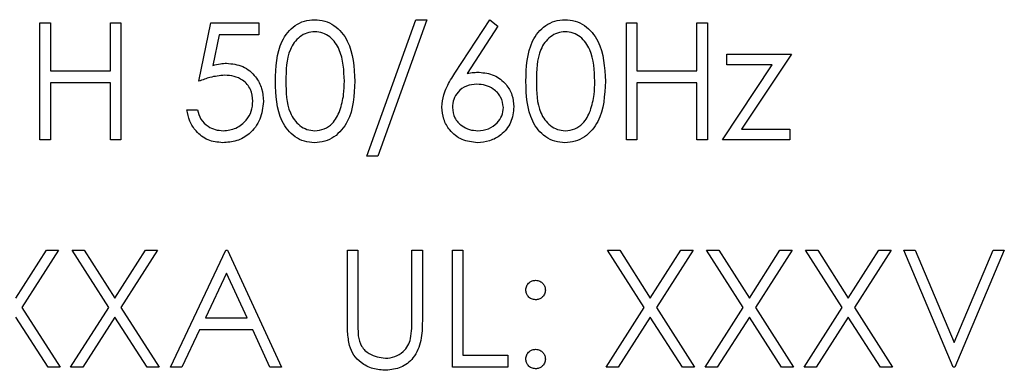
# Model space of a CAD drawing. Header units: millimetres. Extents: x 5 to 418, y 2 to 292.
# Tile 39 of 87: x 110.162 to 112.687, y 197.59 to 198.488. Entities that reach past the tile are written whole.
import ezdxf

# ---------------------------------------------------------------- set-up
doc = ezdxf.new("R2010")
doc.units = ezdxf.units.MM

msp = doc.modelspace()

# ---------------------------------------------------------------- linework, layer by layer
at = {"color": 7, "linetype": 'Continuous', "lineweight": 25}
for p, q in [((111.0525, 198.1383), (111.178, 198.4883)), ((111.2064, 198.4883), (111.0809, 198.1383)), ((111.178, 198.4883), (111.2064, 198.4883)), ((111.2784, 198.3514), (111.3679, 198.4883)), ((111.3679, 198.4883), (111.3886, 198.472)), ((110.2141, 198.4806), (110.241, 198.4806)), ((110.2141, 198.1806), (110.2141, 198.4806)), ((110.241, 198.4806), (110.241, 198.3576)), ((110.3948, 198.3576), (110.3948, 198.4806)), ((110.3948, 198.4806), (110.4218, 198.4806)), ((110.4218, 198.4806), (110.4218, 198.1806)), ((110.6218, 198.3306), (110.6525, 198.4806)), ((110.6525, 198.4806), (110.7756, 198.4806)), ((110.7756, 198.4806), (110.7756, 198.4499)), ((111.3886, 198.472), (111.3094, 198.3508)), ((111.7179, 198.4806), (111.7448, 198.4806)), ((111.7179, 198.1806), (111.7179, 198.4806)), ((111.7448, 198.4806), (111.7448, 198.3576)), ((111.8987, 198.3576), (111.8987, 198.4806)), ((111.8987, 198.4806), (111.9256, 198.4806)), ((111.9256, 198.4806), (111.9256, 198.1806)), ((110.6736, 198.4499), (110.6574, 198.371)), ((110.7756, 198.4499), (110.6736, 198.4499)), ((111.9756, 198.3999), (112.141, 198.3999)), ((111.9756, 198.3729), (111.9756, 198.3999)), ((112.141, 198.3999), (112.0135, 198.2076)), ((110.241, 198.3576), (110.3948, 198.3576)), ((111.7448, 198.3576), (111.8987, 198.3576)), ((111.9641, 198.1806), (112.0916, 198.3729)), ((112.0916, 198.3729), (111.9756, 198.3729)), ((110.3948, 198.3268), (110.241, 198.3268)), ((110.241, 198.3268), (110.241, 198.1806)), ((110.3948, 198.1806), (110.3948, 198.3268)), ((111.8987, 198.3268), (111.7448, 198.3268)), ((111.7448, 198.3268), (111.7448, 198.1806)), ((111.8987, 198.1806), (111.8987, 198.3268)), ((110.591, 198.2576), (110.6179, 198.2576)), ((112.0135, 198.2076), (112.1371, 198.2076)), ((112.1371, 198.2076), (112.1371, 198.1806)), ((110.241, 198.1806), (110.2141, 198.1806)), ((110.4218, 198.1806), (110.3948, 198.1806)), ((111.7448, 198.1806), (111.7179, 198.1806)), ((111.9256, 198.1806), (111.8987, 198.1806)), ((112.1371, 198.1806), (111.9641, 198.1806)), ((111.0809, 198.1383), (111.0525, 198.1383)), ((110.1525, 197.7746), (110.2311, 197.8973)), ((110.2621, 197.8973), (110.1681, 197.7503)), ((110.2311, 197.8973), (110.2621, 197.8973)), ((110.3909, 197.7503), (110.2968, 197.8973)), ((110.2968, 197.8973), (110.3278, 197.8973)), ((110.3278, 197.8973), (110.4064, 197.7746)), ((110.4064, 197.7746), (110.4849, 197.8973)), ((110.516, 197.8973), (110.4219, 197.7503)), ((110.4849, 197.8973), (110.516, 197.8973)), ((110.5487, 197.5973), (110.691, 197.8973)), ((110.691, 197.8973), (110.6948, 197.8973)), ((110.6948, 197.8973), (110.8333, 197.5973)), ((111.0025, 197.8973), (111.0294, 197.8973)), ((111.0025, 197.7161), (111.0025, 197.8973)), ((111.0294, 197.8973), (111.0294, 197.7176)), ((111.1679, 197.7176), (111.1679, 197.8973)), ((111.1679, 197.8973), (111.1948, 197.8973)), ((111.1948, 197.8973), (111.1948, 197.7161)), ((111.2718, 197.8973), (111.2987, 197.8973)), ((111.2718, 197.5973), (111.2718, 197.8973)), ((111.2987, 197.8973), (111.2987, 197.6281)), ((111.6698, 197.8973), (111.7009, 197.8973)), ((111.7639, 197.7503), (111.6698, 197.8973)), ((111.7009, 197.8973), (111.7794, 197.7746)), ((111.7794, 197.7746), (111.858, 197.8973)), ((111.8891, 197.8973), (111.795, 197.7503)), ((111.858, 197.8973), (111.8891, 197.8973)), ((111.9237, 197.8973), (111.9547, 197.8973)), ((112.0178, 197.7503), (111.9237, 197.8973)), ((111.9547, 197.8973), (112.0333, 197.7746)), ((112.0333, 197.7746), (112.1118, 197.8973)), ((112.1429, 197.8973), (112.0489, 197.7503)), ((112.1118, 197.8973), (112.1429, 197.8973)), ((112.1775, 197.8973), (112.2086, 197.8973)), ((112.2716, 197.7503), (112.1775, 197.8973)), ((112.2086, 197.8973), (112.2871, 197.7746)), ((112.2871, 197.7746), (112.3657, 197.8973)), ((112.3968, 197.8973), (112.3027, 197.7503)), ((112.3657, 197.8973), (112.3968, 197.8973)), ((112.4294, 197.8973), (112.4583, 197.8973)), ((112.5564, 197.5973), (112.4294, 197.8973)), ((112.4583, 197.8973), (112.5583, 197.6609)), ((112.5583, 197.6609), (112.6583, 197.8973)), ((112.6871, 197.8973), (112.5602, 197.5973)), ((112.6583, 197.8973), (112.6871, 197.8973)), ((110.6926, 197.8388), (110.6383, 197.7242)), ((110.7455, 197.7242), (110.6926, 197.8388)), ((110.2349, 197.5973), (110.1525, 197.726)), ((110.1681, 197.7503), (110.266, 197.5973)), ((110.2929, 197.5973), (110.3909, 197.7503)), ((110.4064, 197.726), (110.324, 197.5973)), ((110.4888, 197.5973), (110.4064, 197.726)), ((110.4219, 197.7503), (110.5198, 197.5973)), ((111.666, 197.5973), (111.7639, 197.7503)), ((111.7794, 197.726), (111.6971, 197.5973)), ((111.8618, 197.5973), (111.7794, 197.726)), ((111.795, 197.7503), (111.8929, 197.5973)), ((111.9198, 197.5973), (112.0178, 197.7503)), ((112.0333, 197.726), (111.9509, 197.5973)), ((112.1157, 197.5973), (112.0333, 197.726)), ((112.0489, 197.7503), (112.1468, 197.5973)), ((112.1737, 197.5973), (112.2716, 197.7503)), ((112.2871, 197.726), (112.2047, 197.5973)), ((112.3695, 197.5973), (112.2871, 197.726)), ((112.3027, 197.7503), (112.4006, 197.5973)), ((110.6383, 197.7242), (110.7455, 197.7242)), ((110.6237, 197.6935), (110.5781, 197.5973)), ((110.7597, 197.6935), (110.6237, 197.6935)), ((110.804, 197.5973), (110.7597, 197.6935)), ((111.2987, 197.6281), (111.4141, 197.6281)), ((111.4141, 197.6281), (111.4141, 197.5973)), ((110.266, 197.5973), (110.2349, 197.5973)), ((110.324, 197.5973), (110.2929, 197.5973)), ((110.5198, 197.5973), (110.4888, 197.5973)), ((110.5781, 197.5973), (110.5487, 197.5973)), ((110.8333, 197.5973), (110.804, 197.5973)), ((111.4141, 197.5973), (111.2718, 197.5973)), ((111.6971, 197.5973), (111.666, 197.5973)), ((111.8929, 197.5973), (111.8618, 197.5973)), ((111.9509, 197.5973), (111.9198, 197.5973)), ((112.1468, 197.5973), (112.1157, 197.5973)), ((112.2047, 197.5973), (112.1737, 197.5973)), ((112.4006, 197.5973), (112.3695, 197.5973)), ((112.5602, 197.5973), (112.5564, 197.5973))]:
    msp.add_line(p, q, dxfattribs=at)
for points, knots in [([(110.8179, 198.3305), (110.8191, 198.3663), (110.8205, 198.4112), (110.8485, 198.4562), (110.868, 198.4741), (110.8919, 198.4862), (110.9094, 198.4876), (110.9182, 198.4883)], [0, 0, 0, 0, 0.498702, 0.624177, 0.749467, 0.874745, 1, 1, 1, 1]), ([(110.9182, 198.4883), (110.927, 198.4876), (110.9447, 198.4862), (110.9769, 198.4706), (111.0174, 198.4205), (111.02, 198.3665), (111.0218, 198.3305)], [0, 0, 0, 0, 0.1256, 0.251197, 0.500581, 1, 1, 1, 1]), ([(111.4602, 198.3305), (111.4614, 198.3663), (111.4628, 198.4112), (111.4908, 198.4562), (111.5103, 198.4741), (111.5342, 198.4862), (111.5517, 198.4876), (111.5605, 198.4883)], [0, 0, 0, 0, 0.498702, 0.624177, 0.749467, 0.874745, 1, 1, 1, 1]), ([(111.5605, 198.4883), (111.5693, 198.4876), (111.587, 198.4862), (111.6192, 198.4706), (111.6597, 198.4205), (111.6623, 198.3665), (111.6641, 198.3305)], [0, 0, 0, 0, 0.1256, 0.251197, 0.500581, 1, 1, 1, 1]), ([(110.9191, 198.4576), (110.9122, 198.4569), (110.8985, 198.4555), (110.8802, 198.445), (110.8657, 198.4302), (110.8458, 198.3937), (110.8453, 198.3586), (110.8448, 198.3306)], [0, 0, 0, 0, 0.125139, 0.250418, 0.375519, 0.500847, 1, 1, 1, 1]), ([(110.9948, 198.3306), (110.9937, 198.3585), (110.9921, 198.4002), (110.964, 198.4415), (110.9397, 198.4554), (110.926, 198.4568), (110.9191, 198.4576)], [0, 0, 0, 0, 0.500072, 0.749021, 0.874598, 1, 1, 1, 1]), ([(111.5614, 198.4576), (111.5545, 198.4569), (111.5408, 198.4555), (111.5225, 198.445), (111.508, 198.4302), (111.4881, 198.3937), (111.4876, 198.3586), (111.4871, 198.3306)], [0, 0, 0, 0, 0.125139, 0.250418, 0.375519, 0.500847, 1, 1, 1, 1]), ([(111.6371, 198.3306), (111.636, 198.3585), (111.6344, 198.4002), (111.6063, 198.4415), (111.582, 198.4554), (111.5683, 198.4568), (111.5614, 198.4576)], [0, 0, 0, 0, 0.500072, 0.749021, 0.874598, 1, 1, 1, 1]), ([(110.6574, 198.371), (110.6639, 198.3728), (110.6755, 198.3759), (110.6875, 198.3765), (110.6927, 198.3768)], [0, 0, 0, 0, 0.560064, 1, 1, 1, 1]), ([(110.6927, 198.3768), (110.7071, 198.3753), (110.7357, 198.3722), (110.7673, 198.3452), (110.7849, 198.3124), (110.7864, 198.2899), (110.7871, 198.2787)], [0, 0, 0, 0, 0.279688, 0.559025, 0.779292, 1, 1, 1, 1]), ([(110.6879, 198.346), (110.6752, 198.3447), (110.6524, 198.3424), (110.6311, 198.3342), (110.6218, 198.3306)], [0, 0, 0, 0, 0.5594162, 1, 1, 1, 1]), ([(110.7602, 198.2798), (110.7591, 198.2902), (110.7569, 198.3109), (110.7367, 198.3334), (110.7122, 198.3446), (110.696, 198.3456), (110.6879, 198.346)], [0, 0, 0, 0, 0.279539, 0.558617, 0.779047, 1, 1, 1, 1]), ([(111.2448, 198.2643), (111.2459, 198.275), (111.2476, 198.2927), (111.2572, 198.3156), (111.2671, 198.3339), (111.2746, 198.3456), (111.2784, 198.3514)], [0, 0, 0, 0, 0.339374, 0.559486, 0.779731, 1, 1, 1, 1]), ([(111.3094, 198.3508), (111.3151, 198.3517), (111.3254, 198.3534), (111.3359, 198.3536), (111.3404, 198.3537)], [0, 0, 0, 0, 0.55991, 1, 1, 1, 1]), ([(111.3404, 198.3537), (111.3536, 198.3522), (111.3799, 198.3492), (111.4091, 198.3252), (111.4268, 198.2958), (111.4286, 198.2752), (111.4294, 198.2648)], [0, 0, 0, 0, 0.279638, 0.559326, 0.779527, 1, 1, 1, 1]), ([(110.9182, 198.1729), (110.9095, 198.1737), (110.8919, 198.1751), (110.8601, 198.1908), (110.8207, 198.2412), (110.819, 198.2948), (110.8179, 198.3305)], [0, 0, 0, 0, 0.125551, 0.25109, 0.50025, 1, 1, 1, 1]), ([(110.8448, 198.3306), (110.8451, 198.3026), (110.8454, 198.2606), (110.8742, 198.2197), (110.8985, 198.2059), (110.9122, 198.2045), (110.9191, 198.2037)], [0, 0, 0, 0, 0.500291, 0.749086, 0.874606, 1, 1, 1, 1]), ([(111.0218, 198.3305), (111.0201, 198.2945), (111.0176, 198.2405), (110.9768, 198.1908), (110.9447, 198.1751), (110.927, 198.1737), (110.9182, 198.1729)], [0, 0, 0, 0, 0.499407, 0.748743, 0.874372, 1, 1, 1, 1]), ([(110.9835, 198.2552), (110.9873, 198.269), (110.9941, 198.2938), (110.9946, 198.3194), (110.9948, 198.3306)], [0, 0, 0, 0, 0.559599, 1, 1, 1, 1]), ([(111.3348, 198.3229), (111.3257, 198.3222), (111.3074, 198.3206), (111.2864, 198.3048), (111.2737, 198.2847), (111.2724, 198.2704), (111.2718, 198.2632)], [0, 0, 0, 0, 0.280127, 0.559515, 0.779719, 1, 1, 1, 1]), ([(111.4025, 198.2632), (111.4011, 198.2726), (111.3984, 198.2915), (111.3787, 198.3104), (111.357, 198.3214), (111.3422, 198.3224), (111.3348, 198.3229)], [0, 0, 0, 0, 0.278754, 0.558605, 0.779147, 1, 1, 1, 1]), ([(111.5605, 198.1729), (111.5518, 198.1737), (111.5343, 198.1751), (111.5024, 198.1908), (111.463, 198.2412), (111.4613, 198.2948), (111.4602, 198.3305)], [0, 0, 0, 0, 0.125551, 0.25109, 0.50025, 1, 1, 1, 1]), ([(111.4871, 198.3306), (111.4874, 198.3026), (111.4877, 198.2606), (111.5165, 198.2197), (111.5408, 198.2059), (111.5546, 198.2045), (111.5614, 198.2037)], [0, 0, 0, 0, 0.500291, 0.749086, 0.874606, 1, 1, 1, 1]), ([(111.6641, 198.3305), (111.6624, 198.2945), (111.6599, 198.2405), (111.6191, 198.1908), (111.587, 198.1751), (111.5693, 198.1737), (111.5605, 198.1729)], [0, 0, 0, 0, 0.4994065, 0.7487427, 0.8743724, 1, 1, 1, 1]), ([(111.6258, 198.2552), (111.6296, 198.269), (111.6364, 198.2938), (111.6369, 198.3194), (111.6371, 198.3306)], [0, 0, 0, 0, 0.559599, 1, 1, 1, 1]), ([(110.6825, 198.1729), (110.6697, 198.1743), (110.6439, 198.1769), (110.6149, 198.1999), (110.5969, 198.2278), (110.593, 198.2477), (110.591, 198.2576)], [0, 0, 0, 0, 0.2796245, 0.5590192, 0.7793803, 1, 1, 1, 1]), ([(110.6179, 198.2576), (110.6202, 198.2491), (110.6249, 198.2322), (110.6432, 198.215), (110.6636, 198.2055), (110.6772, 198.2043), (110.6841, 198.2037)], [0, 0, 0, 0, 0.28005, 0.559166, 0.779583, 1, 1, 1, 1]), ([(110.7871, 198.2787), (110.7854, 198.2631), (110.7819, 198.232), (110.7549, 198.1958), (110.7193, 198.1757), (110.6948, 198.1739), (110.6825, 198.1729)], [0, 0, 0, 0, 0.279864, 0.559271, 0.779424, 1, 1, 1, 1]), ([(110.6841, 198.2037), (110.6953, 198.205), (110.7178, 198.2077), (110.7429, 198.2282), (110.7581, 198.2533), (110.7595, 198.271), (110.7602, 198.2798)], [0, 0, 0, 0, 0.279617, 0.559357, 0.779559, 1, 1, 1, 1]), ([(111.3357, 198.1729), (111.3223, 198.1746), (111.2954, 198.1778), (111.2651, 198.2021), (111.248, 198.2327), (111.2459, 198.2538), (111.2448, 198.2643)], [0, 0, 0, 0, 0.27967, 0.559085, 0.779558, 1, 1, 1, 1]), ([(111.2718, 198.2632), (111.273, 198.254), (111.2756, 198.2356), (111.2943, 198.2165), (111.3154, 198.2054), (111.3299, 198.2043), (111.3371, 198.2037)], [0, 0, 0, 0, 0.279059, 0.55882, 0.779303, 1, 1, 1, 1]), ([(111.4294, 198.2648), (111.4279, 198.2511), (111.4248, 198.2236), (111.3992, 198.1932), (111.368, 198.176), (111.3464, 198.174), (111.3357, 198.1729)], [0, 0, 0, 0, 0.279631, 0.55896, 0.779478, 1, 1, 1, 1]), ([(111.3371, 198.2037), (111.3464, 198.2046), (111.3648, 198.2065), (111.3861, 198.2219), (111.4002, 198.2415), (111.4018, 198.256), (111.4025, 198.2632)], [0, 0, 0, 0, 0.280018, 0.559853, 0.779987, 1, 1, 1, 1]), ([(110.9191, 198.2037), (110.9273, 198.2047), (110.9437, 198.2068), (110.969, 198.2239), (110.978, 198.2434), (110.9835, 198.2552)], [0, 0, 0, 0, 0.280257, 0.560781, 1, 1, 1, 1]), ([(111.5614, 198.2037), (111.5696, 198.2047), (111.586, 198.2068), (111.6113, 198.2239), (111.6203, 198.2434), (111.6258, 198.2552)], [0, 0, 0, 0, 0.280257, 0.560781, 1, 1, 1, 1]), ([(111.4602, 197.7954), (111.4607, 197.7991), (111.4616, 197.8064), (111.4684, 197.8146), (111.4765, 197.8196), (111.4823, 197.8201), (111.4852, 197.8204)], [0, 0, 0, 0, 0.2795852, 0.5594544, 0.7796968, 1, 1, 1, 1]), ([(111.4852, 197.8204), (111.4889, 197.82), (111.4963, 197.8191), (111.5044, 197.8122), (111.5095, 197.8041), (111.51, 197.7983), (111.5102, 197.7954)], [0, 0, 0, 0, 0.279602, 0.559212, 0.779475, 1, 1, 1, 1]), ([(111.4852, 197.7704), (111.4815, 197.7708), (111.4741, 197.7717), (111.466, 197.7785), (111.461, 197.7867), (111.4605, 197.7925), (111.4602, 197.7954)], [0, 0, 0, 0, 0.279647, 0.559299, 0.779615, 1, 1, 1, 1]), ([(111.5102, 197.7954), (111.5098, 197.7917), (111.509, 197.7843), (111.5021, 197.7762), (111.4939, 197.7711), (111.4881, 197.7706), (111.4852, 197.7704)], [0, 0, 0, 0, 0.279517, 0.559326, 0.779544, 1, 1, 1, 1]), ([(111.0079, 197.6529), (111.006, 197.6646), (111.0025, 197.6856), (111.0025, 197.7068), (111.0025, 197.7161)], [0, 0, 0, 0, 0.559499, 1, 1, 1, 1]), ([(111.0294, 197.7176), (111.0294, 197.7101), (111.0294, 197.6968), (111.0303, 197.6835), (111.0306, 197.6777)], [0, 0, 0, 0, 0.560124, 1, 1, 1, 1]), ([(111.1948, 197.7161), (111.1946, 197.6994), (111.1941, 197.6662), (111.176, 197.6219), (111.1411, 197.5938), (111.1148, 197.591), (111.1016, 197.5896)], [0, 0, 0, 0, 0.281655, 0.560111, 0.78008, 1, 1, 1, 1]), ([(111.1648, 197.671), (111.166, 197.6796), (111.168, 197.6951), (111.1679, 197.7107), (111.1679, 197.7176)], [0, 0, 0, 0, 0.559624, 1, 1, 1, 1]), ([(111.0306, 197.6777), (111.0326, 197.6685), (111.0364, 197.6502), (111.0621, 197.6266), (111.0857, 197.6227), (111.1001, 197.6204)], [0, 0, 0, 0, 0.281057, 0.560821, 1, 1, 1, 1]), ([(111.1016, 197.5896), (111.0902, 197.5904), (111.0675, 197.5919), (111.0388, 197.6069), (111.0177, 197.6278), (111.0112, 197.6445), (111.0079, 197.6529)], [0, 0, 0, 0, 0.2802208, 0.5599142, 0.7799519, 1, 1, 1, 1]), ([(111.1001, 197.6204), (111.1084, 197.6213), (111.1249, 197.6231), (111.1449, 197.6357), (111.1586, 197.6524), (111.1628, 197.6648), (111.1648, 197.671)], [0, 0, 0, 0, 0.279787, 0.559377, 0.779569, 1, 1, 1, 1]), ([(111.4602, 197.6185), (111.4607, 197.6221), (111.4615, 197.6295), (111.4683, 197.6377), (111.4765, 197.6427), (111.4823, 197.6432), (111.4852, 197.6435)], [0, 0, 0, 0, 0.279576, 0.559284, 0.779552, 1, 1, 1, 1]), ([(111.4852, 197.6435), (111.4889, 197.643), (111.4963, 197.6422), (111.5044, 197.6353), (111.5095, 197.6272), (111.51, 197.6214), (111.5102, 197.6185)], [0, 0, 0, 0, 0.279602, 0.559212, 0.779475, 1, 1, 1, 1]), ([(111.4852, 197.5935), (111.4815, 197.5939), (111.4742, 197.5948), (111.466, 197.6016), (111.461, 197.6098), (111.4605, 197.6156), (111.4602, 197.6185)], [0, 0, 0, 0, 0.279581, 0.559143, 0.779575, 1, 1, 1, 1]), ([(111.5102, 197.6185), (111.5098, 197.6148), (111.5089, 197.6074), (111.5021, 197.5993), (111.4939, 197.5942), (111.4881, 197.5937), (111.4852, 197.5935)], [0, 0, 0, 0, 0.279469, 0.559358, 0.779674, 1, 1, 1, 1])]:
    msp.add_open_spline(points, degree=3, knots=knots, dxfattribs=at)

doc.saveas('drawing.dxf')
